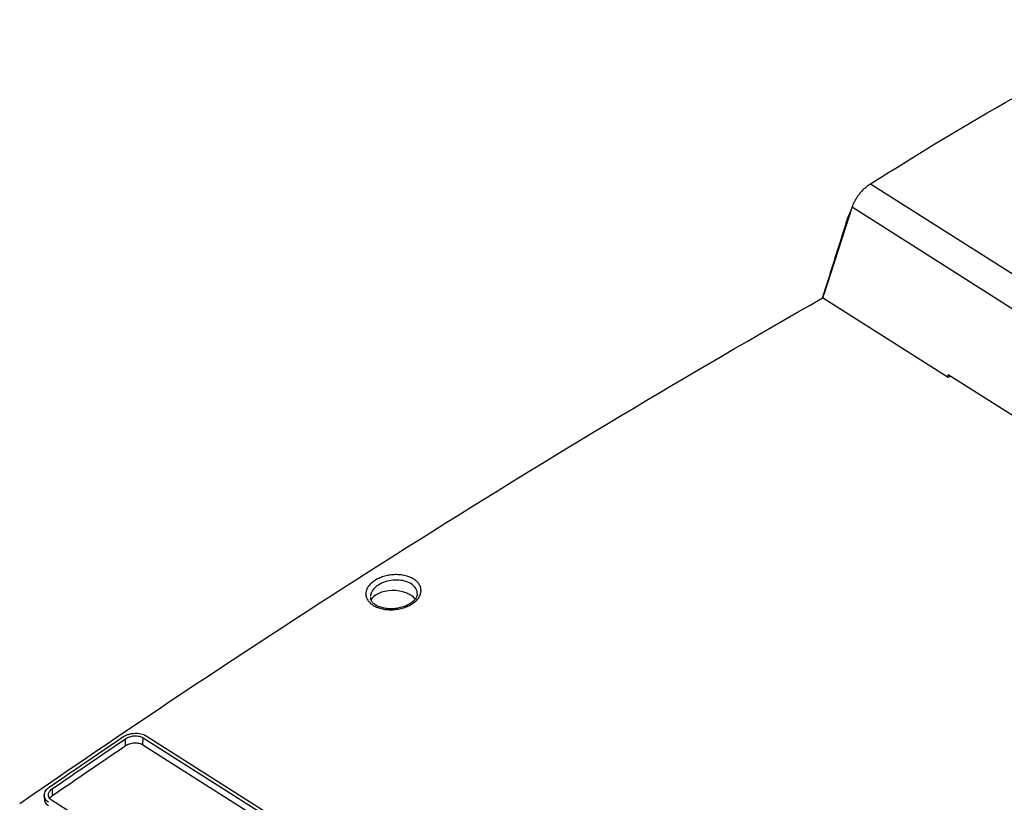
# Model space of a CAD drawing. Header units: millimetres. Extents: x -1263 to 1500, y -1080 to 1468.
# Tile 40 of 166: x 777 to 1017, y -734 to -544. Entities that reach past the tile are written whole.
import ezdxf

# ---------------------------------------------------------------- set-up
doc = ezdxf.new("R2010")
doc.units = ezdxf.units.MM

msp = doc.modelspace()

# ---------------------------------------------------------------- linework, layer by layer
at = {"color": 7, "linetype": 'Continuous', "lineweight": 25}
for p, q in [((984.257, -583.473), (1070.585, -638.214)), ((979.787, -589.077), (972.928, -610.344)), ((979.787, -589.077), (1066.606, -644.129)), ((973.778, -607.271), (972.528, -611.232)), ((972.632, -611.262), (972.928, -610.344)), ((1003.147, -630.542), (972.614, -611.181)), ((1003.056, -630.485), (1003.161, -629.867)), ((1033.761, -649.271), (1003.161, -629.867)), ((862.668, -683.867), (862.703, -684.439)), ((807.331, -719.778), (807.391, -718.092)), ((807.391, -718.092), (1014.718, -849.559)), ((808.132, -717.592), (1015.459, -849.06)), ((803.136, -719.995), (803.145, -718.312)), ((807.331, -719.778), (1014.659, -851.245)), ((783.374, -732.008), (783.339, -732.855)), ((785.348, -732.128), (785.357, -730.442)), ((992.484, -864.722), (785.156, -733.255))]:
    msp.add_line(p, q, dxfattribs=at)
at = {"color": 7, "linetype": 'Continuous', "lineweight": 25, "flags": 128}
msp.add_lwpolyline([(1003.716, -630.219), (1003.438, -630.377), (1003.147, -630.542)], dxfattribs=at)
at = {"color": 7, "linetype": 'Continuous', "lineweight": 25}
msp.add_ellipse((868.289, -685.489), major_axis=(5.649, -0.115), ratio=0.5659264, start_param=0.3864161, end_param=2.9057857, dxfattribs=at)
for points, knots in [([(984.257, -583.473), (1007.484, -568.718), (1030.789, -555.408), (1054.116, -543.558), (1054.118, -543.557)], [0.38288047, 0.38288047, 0.38288047, 0.38288047, 0.83602149, 0.83605944, 0.83605944, 0.83605944, 0.83605944]), ([(984.257, -583.473), (984.198, -583.51), (984.08, -583.583), (983.903, -583.701), (983.725, -583.826), (983.547, -583.957), (983.369, -584.095), (983.192, -584.238), (983.015, -584.388), (982.67, -584.693), (982.161, -585.193), (981.539, -585.912), (980.967, -586.688), (980.582, -587.313), (980.33, -587.782), (980.181, -588.083), (980.038, -588.401), (979.902, -588.736), (979.826, -588.961), (979.787, -589.077)], [0, 0, 0, 0, 0.0306506, 0.0614248, 0.0923238, 0.1233491, 0.1545019, 0.1857835, 0.2171951, 0.248738, 0.3710236, 0.4980614, 0.6188188, 0.7484684, 0.792641, 0.83988, 0.8901859, 0.9435592, 1, 1, 1, 1]), ([(979.668, -589.518), (979.412, -590.017), (978.636, -591.527), (978.244, -593.125), (977.901, -594.207), (977.881, -594.268), (977.88, -594.273), (977.874, -594.293), (977.851, -594.364), (977.764, -594.639), (977.424, -595.716), (976.079, -599.978), (974.8, -604.033), (973.778, -607.271)], [0, 0, 0, 0, 0.085256, 0.2578264, 0.2678396, 0.2679517, 0.2681521, 0.2688179, 0.2712093, 0.2802311, 0.3152308, 0.4530546, 1, 1, 1, 1]), ([(861.58, -682.8), (861.613, -682.518), (861.69, -682.235), (861.924, -681.686), (862.081, -681.419), (862.376, -681.028), (862.486, -680.899), (862.72, -680.65), (862.846, -680.529), (863.247, -680.178), (863.547, -679.959), (864.214, -679.553), (864.57, -679.372), (865.137, -679.133), (865.331, -679.058), (865.732, -678.921), (865.938, -678.857), (866.562, -678.687), (866.987, -678.6), (867.854, -678.478), (868.3, -678.443), (869.173, -678.429), (869.604, -678.449), (870.242, -678.52), (870.453, -678.551), (870.864, -678.625), (871.065, -678.669), (871.652, -678.819), (872.027, -678.945), (872.727, -679.246), (873.045, -679.418), (873.476, -679.706), (873.612, -679.807), (873.867, -680.02), (873.986, -680.131), (874.312, -680.474), (874.49, -680.716), (874.698, -681.1), (874.758, -681.232), (874.855, -681.498), (874.892, -681.633), (874.973, -682.044), (874.984, -682.324), (874.919, -682.879), (874.844, -683.156), (874.609, -683.707), (874.45, -683.976), (874.156, -684.363), (874.049, -684.49), (873.815, -684.738), (873.688, -684.86), (873.283, -685.214), (872.984, -685.432), (872.325, -685.834), (871.962, -686.019), (871.204, -686.34), (870.807, -686.477), (870.184, -686.648), (869.97, -686.7), (869.542, -686.788), (869.327, -686.826), (868.678, -686.919), (868.242, -686.955), (867.358, -686.971), (866.926, -686.952), (866.294, -686.883), (866.085, -686.853), (865.673, -686.78), (865.469, -686.736), (864.878, -686.586), (864.507, -686.461), (863.812, -686.164), (863.487, -685.989), (862.912, -685.604), (862.658, -685.393), (862.33, -685.048), (862.23, -684.928), (862.051, -684.685), (861.893, -684.435), (861.775, -684.175), (861.679, -683.909), (861.64, -683.773), (861.559, -683.36), (861.548, -683.082), (861.58, -682.8)], [0, 0, 0, 0, 0.03125, 0.03125, 0.0625, 0.0625, 0.078125, 0.078125, 0.09375, 0.09375, 0.125, 0.125, 0.15625, 0.15625, 0.171875, 0.171875, 0.1875, 0.1875, 0.21875, 0.21875, 0.25, 0.25, 0.28125, 0.28125, 0.296875, 0.296875, 0.3125, 0.3125, 0.34375, 0.34375, 0.375, 0.375, 0.390625, 0.390625, 0.40625, 0.40625, 0.4375, 0.4375, 0.453125, 0.453125, 0.46875, 0.46875, 0.5, 0.5, 0.53125, 0.53125, 0.5625, 0.5625, 0.578125, 0.578125, 0.59375, 0.59375, 0.625, 0.625, 0.65625, 0.65625, 0.6875, 0.6875, 0.703125, 0.703125, 0.71875, 0.71875, 0.75, 0.75, 0.78125, 0.78125, 0.796875, 0.796875, 0.8125, 0.8125, 0.84375, 0.84375, 0.875, 0.875, 0.90625, 0.90625, 0.921875, 0.921875, 0.9375, 0.953125, 0.953125, 0.96875, 0.96875, 1, 1, 1, 1]), ([(874.015, -683.126), (874.001, -683.315), (873.972, -683.702), (873.597, -684.369), (872.957, -685.058), (872.036, -685.692), (870.917, -686.203), (869.654, -686.564), (868.312, -686.747), (866.971, -686.741), (865.713, -686.551), (864.607, -686.193), (863.72, -685.704), (863.089, -685.131), (862.793, -684.649), (862.71, -684.371), (862.686, -684.288)], [0, 0, 0, 0, 0.0692449, 0.141708, 0.2189241, 0.2947285, 0.3702517, 0.4458452, 0.5218844, 0.5978081, 0.6730278, 0.7472786, 0.8212179, 0.8942746, 0.968504, 1, 1, 1, 1]), ([(802.471, -717.884), (802.666, -717.753), (802.874, -717.634), (803.319, -717.423), (803.557, -717.329), (804.049, -717.172), (804.301, -717.109), (804.816, -717.015), (805.082, -716.984), (805.605, -716.956), (805.863, -716.958), (806.375, -716.998), (806.626, -717.035), (807.1, -717.14), (807.327, -717.209), (807.756, -717.38), (807.952, -717.479), (808.132, -717.592)], [0, 0, 0, 0, 0.125, 0.125, 0.25, 0.25, 0.375, 0.375, 0.5, 0.5, 0.625, 0.625, 0.75, 0.75, 0.875, 0.875, 1, 1, 1, 1]), ([(803.145, -718.312), (803.291, -718.213), (803.448, -718.124), (803.781, -717.966), (803.96, -717.895), (804.328, -717.777), (804.517, -717.73), (804.904, -717.66), (805.104, -717.636), (805.495, -717.615), (805.689, -717.617), (806.073, -717.647), (806.261, -717.674), (806.795, -717.793), (807.122, -717.922), (807.391, -718.092)], [0, 0, 0, 0, 0.125, 0.125, 0.25, 0.25, 0.375, 0.375, 0.5, 0.5, 0.625, 0.625, 0.75, 0.75, 1, 1, 1, 1]), ([(803.136, -719.995), (803.28, -719.897), (803.435, -719.81), (803.764, -719.653), (803.941, -719.583), (804.305, -719.467), (804.492, -719.42), (804.874, -719.35), (805.072, -719.327), (805.459, -719.306), (805.65, -719.308), (806.03, -719.338), (806.216, -719.365), (806.743, -719.482), (807.066, -719.609), (807.331, -719.778)], [0, 0, 0, 0, 0.125, 0.125, 0.25, 0.25, 0.375, 0.375, 0.5, 0.5, 0.625, 0.625, 0.75, 0.75, 1, 1, 1, 1]), ([(784.414, -733.766), (784.235, -733.652), (784.079, -733.527), (783.808, -733.254), (783.694, -733.105), (783.516, -732.794), (783.453, -732.633), (783.377, -732.297), (783.364, -732.123), (783.39, -731.777), (783.429, -731.603), (783.558, -731.256), (783.646, -731.086), (783.868, -730.757), (784.003, -730.596), (784.314, -730.291), (784.489, -730.148), (784.683, -730.014)], [0, 0, 0, 0, 0.125, 0.125, 0.25, 0.25, 0.375, 0.375, 0.5, 0.5, 0.625, 0.625, 0.75, 0.75, 0.875, 0.875, 1, 1, 1, 1]), ([(785.156, -733.255), (785.021, -733.169), (784.904, -733.075), (784.701, -732.871), (784.615, -732.759), (784.482, -732.526), (784.435, -732.405), (784.377, -732.154), (784.368, -732.023), (784.398, -731.634), (784.496, -731.368), (784.746, -730.998), (784.847, -730.878), (785.081, -730.649), (785.212, -730.542), (785.357, -730.442)], [0, 0, 0, 0, 0.125, 0.125, 0.25, 0.25, 0.375, 0.375, 0.5, 0.5, 0.75, 0.75, 0.875, 0.875, 1, 1, 1, 1]), ([(783.394, -732.844), (783.383, -733.038), (783.356, -733.529), (783.756, -734.145), (784.211, -734.481), (784.385, -734.61)], [0, 0, 0, 0, 0.28586982, 0.72649222, 1, 1, 1, 1])]:
    msp.add_open_spline(points, degree=3, knots=knots, dxfattribs=at)
for points in [[(973.778, -607.271), (973.437, -608.503), (973.269, -609.109), (972.928, -610.344)], [(777.389, -734.084), (842.122, -689.32), (907.218, -648.339), (972.614, -611.181)], [(784.683, -730.014), (790.608, -725.94), (796.538, -721.897), (802.471, -717.884)], [(785.348, -732.128), (791.273, -728.053), (797.203, -724.008), (803.136, -719.995)], [(785.357, -730.442), (791.282, -726.367), (797.212, -722.324), (803.145, -718.312)], [(784.565, -732.958), (784.729, -732.655), (784.999, -732.368), (785.348, -732.128)]]:
    msp.add_open_spline(points, degree=3, dxfattribs=at)
at = {"color": 250, "linetype": 'Continuous', "lineweight": 25}
msp.add_open_spline([(873.985, -683.119), (874.006, -683.027), (874.086, -682.683), (873.827, -681.954), (873.172, -681.011), (871.819, -680.201), (870.083, -679.753), (868.137, -679.725), (866.213, -680.124), (864.533, -680.904), (863.298, -681.971), (862.765, -682.929), (862.674, -683.478), (862.652, -683.612)], degree=3, knots=[0, 0, 0, 0, 0.0241484, 0.0906108, 0.1984719, 0.3065912, 0.4154007, 0.52505, 0.6353229, 0.7457131, 0.8556453, 0.964737, 1, 1, 1, 1], dxfattribs=at)

doc.saveas('drawing.dxf')
